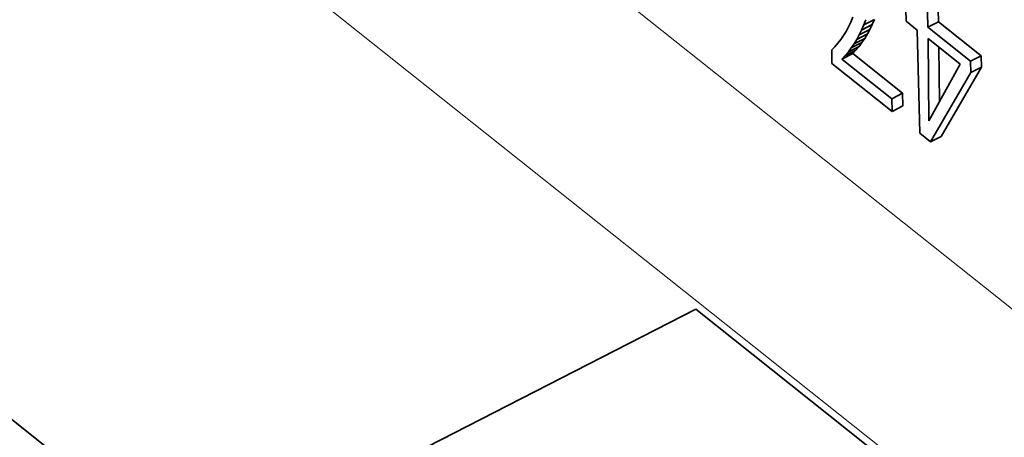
# Model space of a CAD drawing. Header units: millimetres. Extents: x -34 to 6620, y -230 to 4700.
# Tile 69 of 189: x 623 to 695, y 3800 to 3830. Entities that reach past the tile are written whole.
import ezdxf

# ---------------------------------------------------------------- set-up
doc = ezdxf.new("R2010")
doc.units = ezdxf.units.MM
doc.layers.add('1', color=7, linetype='Continuous', true_color=0xffffff)

msp = doc.modelspace()

# ---------------------------------------------------------------- linework, layer by layer
at = {"layer": '1', "color": 92, "linetype": 'Continuous', "lineweight": 13}
for p, q in [((706.084, 3800.944), (620.72, 3868.819)), ((698.398, 3789.19), (613.033, 3857.065))]:
    msp.add_line(p, q, dxfattribs=at)
at = {"layer": '1', "color": 7, "linetype": 'Continuous', "lineweight": 35}
for p, q in [((575.662, 3837.946), (637.36, 3788.889)), ((689.807, 3829.697), (689.738, 3832.667)), ((690.594, 3830.099), (690.525, 3833.07)), ((688.182, 3830.989), (688.202, 3830.146)), ((684.293, 3830.421), (684.135, 3830.055)), ((683.967, 3829.708), (683.787, 3829.38)), ((684.135, 3830.055), (683.967, 3829.708)), ((685.716, 3829.886), (684.93, 3829.483)), ((684.93, 3829.483), (685.09, 3829.856)), ((685.877, 3830.258), (685.09, 3829.856)), ((685.09, 3829.856), (685.24, 3830.245)), ((685.544, 3829.53), (685.716, 3829.886)), ((685.716, 3829.886), (685.877, 3830.258)), ((688.202, 3830.146), (689.033, 3829.485)), ((690.594, 3830.099), (689.807, 3829.697)), ((692.961, 3827.189), (689.807, 3829.697)), ((693.748, 3827.592), (690.594, 3830.099)), ((683.597, 3829.072), (683.396, 3828.782)), ((683.787, 3829.38), (683.597, 3829.072)), ((685.166, 3828.87), (684.38, 3828.467)), ((685.361, 3829.192), (684.574, 3828.789)), ((684.574, 3828.789), (684.758, 3829.128)), ((685.544, 3829.53), (684.758, 3829.128)), ((684.758, 3829.128), (684.93, 3829.483)), ((684.96, 3828.565), (685.166, 3828.87)), ((685.166, 3828.87), (685.361, 3829.192)), ((685.361, 3829.192), (685.544, 3829.53)), ((689.033, 3829.485), (689.211, 3821.881)), ((689.827, 3828.854), (689.886, 3822.805)), ((692.199, 3826.968), (689.827, 3828.854)), ((682.962, 3828.259), (682.728, 3828.027)), ((683.184, 3828.511), (682.962, 3828.259)), ((683.396, 3828.782), (683.184, 3828.511)), ((684.743, 3828.276), (683.957, 3827.874)), ((683.957, 3827.874), (684.174, 3828.162)), ((684.96, 3828.565), (684.174, 3828.162)), ((684.174, 3828.162), (684.38, 3828.467)), ((684.38, 3828.467), (684.574, 3828.789)), ((684.515, 3828.005), (684.743, 3828.276)), ((684.743, 3828.276), (684.96, 3828.565)), ((690.624, 3828.22), (690.663, 3824.204)), ((682.728, 3828.027), (682.752, 3827.016)), ((684.275, 3827.75), (683.488, 3827.348)), ((683.488, 3827.348), (683.728, 3827.603)), ((684.515, 3828.005), (683.728, 3827.603)), ((683.728, 3827.603), (683.957, 3827.874)), ((684.275, 3827.75), (684.515, 3828.005)), ((687.95, 3824.828), (684.275, 3827.75)), ((693.748, 3827.592), (692.961, 3827.189)), ((693.768, 3826.749), (693.748, 3827.592)), ((682.752, 3827.016), (687.185, 3823.491)), ((687.164, 3824.426), (683.488, 3827.348)), ((689.886, 3822.805), (692.199, 3826.968)), ((690.792, 3821.651), (693.768, 3826.749)), ((692.981, 3826.346), (692.961, 3827.189)), ((693.768, 3826.749), (692.981, 3826.346)), ((690.006, 3821.249), (692.981, 3826.346)), ((687.95, 3824.828), (687.164, 3824.426)), ((687.972, 3823.894), (687.95, 3824.828)), ((687.185, 3823.491), (687.164, 3824.426)), ((687.972, 3823.894), (687.185, 3823.491)), ((689.211, 3821.881), (690.006, 3821.249)), ((690.792, 3821.651), (690.006, 3821.249)), ((672.719, 3808.934), (637.315, 3790.821)), ((698.108, 3788.746), (672.719, 3808.934))]:
    msp.add_line(p, q, dxfattribs=at)

doc.saveas('drawing.dxf')
